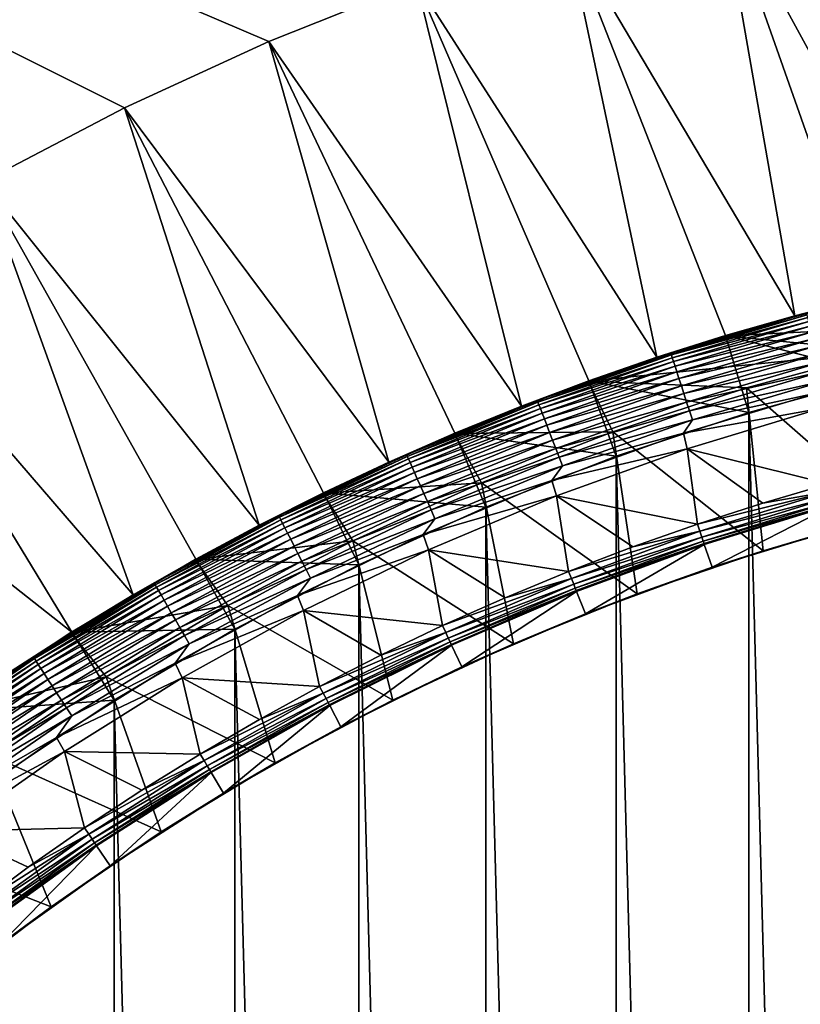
# Model space of a CAD drawing. Header units: metres. Extents: x -24 to 236, y -24 to 24.
# Tile 211 of 256: x 150.74 to 155.6, y 11.97 to 18.1. Entities that reach past the tile are written whole.
import ezdxf

# ---------------------------------------------------------------- set-up
doc = ezdxf.new("R2010")
doc.units = ezdxf.units.M
doc.layers.add('solid_10392024', color=7, linetype='CONTINUOUS')

msp = doc.modelspace()

# ---------------------------------------------------------------- linework, layer by layer
at = {"layer": 'solid_10392024'}
for points in [[(140.5, -23.5), (140.5, 23.5), (179.5, 23.5)], [(179.5, -23.5), (140.5, -23.5), (179.5, 23.5)], [(152.290283, 17.965597, 4), (153.210129, 18.333033, 4), (140.5, 23, 4)], [(151.390274, 17.552065, 4), (152.290283, 17.965597, 4), (140.5, 23, 4)], [(150.51239, 17.093491, 4), (151.390274, 17.552065, 4), (140.5, 23, 4)], [(156.438202, 16.469248, 7.2), (156.064606, 19.149807, 4.5), (155.099701, 18.925898, 4.5)], [(155.566727, 16.256338, 7.2), (155.099701, 18.925898, 4.5), (154.147491, 18.653433, 4.5)], [(156.001038, 16.368593, 7.2), (156.438202, 16.469248, 7.2), (155.099701, 18.925898, 4.5)], [(155.566727, 16.256338, 7.2), (156.001038, 16.368593, 7.2), (155.099701, 18.925898, 4.5)], [(154.707809, 15.99735, 7.2), (154.147491, 18.653433, 4.5), (153.210205, 18.333063, 4.5)], [(155.135544, 16.132561, 7.2), (155.566727, 16.256338, 7.2), (154.147491, 18.653433, 4.5)], [(154.707809, 15.99735, 7.2), (155.135544, 16.132561, 7.2), (154.147491, 18.653433, 4.5)], [(153.210205, 18.333063, 4.5), (153.210129, 18.333033, 4), (152.290283, 17.965597, 4)], [(153.210205, 18.333063, 4.5), (152.290283, 17.965597, 4), (152.290314, 17.965609, 4.5)], [(153.863892, 15.693014, 7.2), (153.210205, 18.333063, 4.5), (152.290314, 17.965609, 4.5)], [(154.283829, 15.8508, 7.2), (154.707809, 15.99735, 7.2), (153.210205, 18.333063, 4.5)], [(153.863892, 15.693014, 7.2), (154.283829, 15.8508, 7.2), (153.210205, 18.333063, 4.5)], [(152.290314, 17.965609, 4.5), (152.290283, 17.965597, 4), (151.390274, 17.552065, 4)], [(152.290314, 17.965609, 4.5), (151.390274, 17.552065, 4), (151.390289, 17.552074, 4.5)], [(153.037369, 15.344196, 7.2), (152.290314, 17.965609, 4.5), (151.390289, 17.552074, 4.5)], [(153.448318, 15.524107, 7.2), (153.863892, 15.693014, 7.2), (152.290314, 17.965609, 4.5)], [(153.037369, 15.344196, 7.2), (153.448318, 15.524107, 7.2), (152.290314, 17.965609, 4.5)], [(151.390289, 17.552074, 4.5), (150.51239, 17.093491, 4), (150.512375, 17.093496, 4.5)], [(152.230591, 14.951882, 7.2), (151.390289, 17.552074, 4.5), (150.512375, 17.093496, 4.5)], [(151.390289, 17.552074, 4.5), (151.390274, 17.552065, 4), (150.51239, 17.093491, 4)], [(152.631378, 15.153409, 7.2), (153.037369, 15.344196, 7.2), (151.390289, 17.552074, 4.5)], [(152.230591, 14.951882, 7.2), (152.631378, 15.153409, 7.2), (151.390289, 17.552074, 4.5)], [(151.445831, 14.517186, 7.2), (150.512375, 17.093496, 4.5), (149.658768, 16.591002, 4.5)], [(151.835312, 14.739758, 7.2), (152.230591, 14.951882, 7.2), (150.512375, 17.093496, 4.5)], [(151.445831, 14.517186, 7.2), (151.835312, 14.739758, 7.2), (150.512375, 17.093496, 4.5)], [(151.062408, 14.284325, 7.2), (149.658768, 16.591002, 4.5), (148.831665, 16.045895, 4.5)], [(151.062408, 14.284325, 7.2), (151.445831, 14.517186, 7.2), (149.658768, 16.591002, 4.5)], [(156.438202, 16.469248, 31.4), (156.001038, 16.368593, 7.2), (155.566727, 16.256338, 7.2)], [(155.566727, 16.256338, 31.4), (156.438202, 16.469248, 31.4), (155.566727, 16.256338, 7.2)], [(155.639816, 16.272406, 31.459608), (156.438202, 16.469248, 31.4), (155.566727, 16.256338, 31.4)], [(156.971222, 16.219635, 32.650002), (155.131271, 16.131269, 32.650002), (155.996719, 16.367531, 32.650002)], [(155.135452, 16.132534, 45.150002), (155.996719, 16.367531, 32.650002), (155.131271, 16.131269, 32.650002)], [(155.135452, 16.132534, 45.150002), (156.001144, 16.368618, 45.150002), (155.996719, 16.367531, 32.650002)], [(156.119751, 15.882889, 45.650002), (156.001144, 16.368618, 45.150002), (155.135452, 16.132534, 45.150002)], [(154.794159, 16.021912, 31.459608), (155.639816, 16.272406, 31.459608), (155.566727, 16.256338, 31.4)], [(155.642624, 16.261955, 31.519072), (155.639816, 16.272406, 31.459608), (154.794159, 16.021912, 31.459608)], [(154.797516, 16.011621, 31.519072), (155.642624, 16.261955, 31.519072), (154.794159, 16.021912, 31.459608)], [(155.647263, 16.244652, 31.576794), (155.642624, 16.261955, 31.519072), (154.797516, 16.011621, 31.519072)], [(155.566727, 16.256338, 31.4), (155.135544, 16.132561, 7.2), (154.707809, 15.99735, 7.2)], [(154.707809, 15.99735, 31.4), (155.566727, 16.256338, 31.4), (154.707809, 15.99735, 7.2)], [(154.794159, 16.021912, 31.459608), (155.566727, 16.256338, 31.4), (154.707809, 15.99735, 31.4)], [(154.80304, 15.994584, 31.576794), (155.647263, 16.244652, 31.576794), (154.797516, 16.011621, 31.519072)], [(155.653671, 16.220747, 31.631933), (155.647263, 16.244652, 31.576794), (154.80304, 15.994584, 31.576794)], [(154.810699, 15.971046, 31.631933), (155.653671, 16.220747, 31.631933), (154.80304, 15.994584, 31.576794)], [(155.661743, 16.19059, 31.683683), (155.653671, 16.220747, 31.631933), (154.810699, 15.971046, 31.631933)], [(156.971222, 16.219635, 32.650002), (156.113068, 16.035625, 32.650002), (155.131271, 16.131269, 32.650002)], [(155.566727, 16.256338, 31.4), (155.566727, 16.256338, 7.2), (155.135544, 16.132561, 7.2)], [(154.820343, 15.941355, 31.683683), (155.661743, 16.19059, 31.683683), (154.810699, 15.971046, 31.631933)], [(155.671387, 16.154623, 31.731291), (155.661743, 16.19059, 31.683683), (154.820343, 15.941355, 31.683683)], [(154.831848, 15.905941, 31.731291), (155.671387, 16.154623, 31.731291), (154.820343, 15.941355, 31.683683)], [(155.682434, 16.113369, 31.774055), (155.671387, 16.154623, 31.731291), (154.831848, 15.905941, 31.731291)], [(156.113068, 16.035625, 32.650002), (154.279541, 15.849252, 32.650002), (155.131271, 16.131269, 32.650002)], [(154.283829, 15.850801, 45.150002), (155.131271, 16.131269, 32.650002), (154.279541, 15.849252, 32.650002)], [(154.283829, 15.850801, 45.150002), (155.135452, 16.132534, 45.150002), (155.131271, 16.131269, 32.650002)], [(155.279755, 15.653799, 45.650002), (155.135452, 16.132534, 45.150002), (154.283829, 15.850801, 45.150002)], [(154.845047, 15.865322, 31.774055), (155.682434, 16.113369, 31.774055), (154.831848, 15.905941, 31.731291)], [(155.694748, 16.067434, 31.811354), (155.682434, 16.113369, 31.774055), (154.845047, 15.865322, 31.774055)], [(156.119751, 15.882889, 45.650002), (155.135452, 16.132534, 45.150002), (155.279755, 15.653799, 45.650002)], [(150.685318, 14.04134, 7.2), (151.062408, 14.284325, 7.2), (148.831665, 16.045895, 4.5)], [(153.962784, 15.727501, 31.459608), (154.794159, 16.021912, 31.459608), (154.707809, 15.99735, 31.4)], [(154.797516, 16.011621, 31.519072), (154.794159, 16.021912, 31.459608), (153.962784, 15.727501, 31.459608)], [(156.113068, 16.035625, 32.650002), (155.265976, 15.8063, 32.650002), (154.279541, 15.849252, 32.650002)], [(154.859741, 15.820094, 31.811354), (155.694748, 16.067434, 31.811354), (154.845047, 15.865322, 31.774055)], [(155.70813, 16.017487, 31.842644), (155.694748, 16.067434, 31.811354), (154.859741, 15.820094, 31.811354)], [(154.875717, 15.770916, 31.842644), (155.70813, 16.017487, 31.842644), (154.859741, 15.820094, 31.811354)], [(155.722397, 15.964257, 31.867466), (155.70813, 16.017487, 31.842644), (154.875717, 15.770916, 31.842644)], [(156.167297, 15.018668, 33.650002), (155.265976, 15.8063, 32.650002), (156.113068, 16.035625, 32.650002)], [(154.707809, 15.99735, 31.4), (154.283829, 15.8508, 7.2), (153.863892, 15.693014, 7.2)], [(153.863892, 15.693014, 31.4), (154.707809, 15.99735, 31.4), (153.863892, 15.693014, 7.2)], [(153.962784, 15.727501, 31.459608), (154.707809, 15.99735, 31.4), (153.863892, 15.693014, 31.4)], [(153.96666, 15.717401, 31.519072), (154.797516, 16.011621, 31.519072), (153.962784, 15.727501, 31.459608)], [(154.80304, 15.994584, 31.576794), (154.797516, 16.011621, 31.519072), (153.96666, 15.717401, 31.519072)], [(153.973068, 15.700676, 31.576794), (154.80304, 15.994584, 31.576794), (153.96666, 15.717401, 31.519072)], [(154.810699, 15.971046, 31.631933), (154.80304, 15.994584, 31.576794), (153.973068, 15.700676, 31.576794)], [(153.981949, 15.677571, 31.631933), (154.810699, 15.971046, 31.631933), (153.973068, 15.700676, 31.576794)], [(154.820343, 15.941355, 31.683683), (154.810699, 15.971046, 31.631933), (153.981949, 15.677571, 31.631933)], [(154.707809, 15.99735, 31.4), (154.707809, 15.99735, 7.2), (154.283829, 15.8508, 7.2)], [(154.892746, 15.718506, 31.867466), (155.722397, 15.964257, 31.867466), (154.875717, 15.770916, 31.842644)], [(155.73732, 15.908525, 31.885456), (155.722397, 15.964257, 31.867466), (154.892746, 15.718506, 31.867466)], [(153.993134, 15.648425, 31.683683), (154.820343, 15.941355, 31.683683), (153.981949, 15.677571, 31.631933)], [(154.831848, 15.905941, 31.731291), (154.820343, 15.941355, 31.683683), (153.993134, 15.648425, 31.683683)], [(154.00647, 15.613662, 31.731291), (154.831848, 15.905941, 31.731291), (153.993134, 15.648425, 31.683683)], [(154.845047, 15.865322, 31.774055), (154.831848, 15.905941, 31.731291), (154.00647, 15.613662, 31.731291)], [(154.910583, 15.663631, 31.885456), (155.73732, 15.908525, 31.885456), (154.892746, 15.718506, 31.867466)], [(155.752716, 15.851102, 31.896355), (155.73732, 15.908525, 31.885456), (154.910583, 15.663631, 31.885456)], [(154.432495, 15.532308, 32.650002), (153.443863, 15.52223, 32.650002), (154.279541, 15.849252, 32.650002)], [(153.44838, 15.524135, 45.150002), (154.279541, 15.849252, 32.650002), (153.443863, 15.52223, 32.650002)], [(153.44838, 15.524135, 45.150002), (154.283829, 15.850801, 45.150002), (154.279541, 15.849252, 32.650002)], [(154.453445, 15.38045, 45.650002), (154.283829, 15.850801, 45.150002), (153.44838, 15.524135, 45.150002)], [(154.02179, 15.573791, 31.774055), (154.845047, 15.865322, 31.774055), (154.00647, 15.613662, 31.731291)], [(154.859741, 15.820094, 31.811354), (154.845047, 15.865322, 31.774055), (154.02179, 15.573791, 31.774055)], [(155.265976, 15.8063, 32.650002), (154.432495, 15.532308, 32.650002), (154.279541, 15.849252, 32.650002)], [(155.279755, 15.653799, 45.650002), (154.283829, 15.850801, 45.150002), (154.453445, 15.38045, 45.650002)], [(154.928955, 15.607093, 31.896355), (155.752716, 15.851102, 31.896355), (154.910583, 15.663631, 31.885456)], [(154.928955, 15.607093, 31.896355), (155.708008, 15.7766, 31.9), (155.752716, 15.851102, 31.896355)], [(156.119751, -15.882889, 45.650002), (156.119751, 15.882889, 45.650002), (155.279755, 15.653799, 45.650002)], [(154.038818, 15.529392, 31.811354), (154.859741, 15.820094, 31.811354), (154.02179, 15.573791, 31.774055)], [(154.875717, 15.770916, 31.842644), (154.859741, 15.820094, 31.811354), (154.038818, 15.529392, 31.811354)], [(154.057358, 15.481118, 31.842644), (154.875717, 15.770916, 31.842644), (154.038818, 15.529392, 31.811354)], [(154.892746, 15.718506, 31.867466), (154.875717, 15.770916, 31.842644), (154.057358, 15.481118, 31.842644)], [(155.368896, 14.791985, 33.650002), (154.432495, 15.532308, 32.650002), (155.265976, 15.8063, 32.650002)], [(155.724487, 15.677455, 31.9), (155.708008, 15.7766, 31.9), (154.873489, 15.525511, 31.9)], [(154.928955, 15.607093, 31.896355), (154.873489, 15.525511, 31.9), (155.708008, 15.7766, 31.9)], [(156.167297, 15.018668, 33.650002), (155.368896, 14.791985, 33.650002), (155.265976, 15.8063, 32.650002)], [(153.147934, 15.389983, 31.459608), (153.962784, 15.727501, 31.459608), (153.863892, 15.693014, 31.4)], [(153.96666, 15.717401, 31.519072), (153.962784, 15.727501, 31.459608), (153.147934, 15.389983, 31.459608)], [(153.152344, 15.380099, 31.519072), (153.96666, 15.717401, 31.519072), (153.147934, 15.389983, 31.459608)], [(153.973068, 15.700676, 31.576794), (153.96666, 15.717401, 31.519072), (153.152344, 15.380099, 31.519072)], [(154.077103, 15.429671, 31.867466), (154.892746, 15.718506, 31.867466), (154.057358, 15.481118, 31.842644)], [(154.910583, 15.663631, 31.885456), (154.892746, 15.718506, 31.867466), (154.077103, 15.429671, 31.867466)], [(153.863892, 15.693014, 31.4), (153.448318, 15.524107, 7.2), (153.037369, 15.344196, 7.2)], [(153.037369, 15.344196, 31.4), (153.863892, 15.693014, 31.4), (153.037369, 15.344196, 7.2)], [(153.147934, 15.389983, 31.459608), (153.863892, 15.693014, 31.4), (153.037369, 15.344196, 31.4)], [(153.159622, 15.363734, 31.576794), (153.973068, 15.700676, 31.576794), (153.152344, 15.380099, 31.519072)], [(153.981949, 15.677571, 31.631933), (153.973068, 15.700676, 31.576794), (153.159622, 15.363734, 31.576794)], [(153.169693, 15.341125, 31.631933), (153.981949, 15.677571, 31.631933), (153.159622, 15.363734, 31.576794)], [(153.993134, 15.648425, 31.683683), (153.981949, 15.677571, 31.631933), (153.169693, 15.341125, 31.631933)], [(153.182388, 15.312604, 31.683683), (153.993134, 15.648425, 31.683683), (153.169693, 15.341125, 31.631933)], [(154.00647, 15.613662, 31.731291), (153.993134, 15.648425, 31.683683), (153.182388, 15.312604, 31.683683)], [(153.863892, 15.693014, 31.4), (153.863892, 15.693014, 7.2), (153.448318, 15.524107, 7.2)], [(154.097778, 15.375805, 31.885456), (154.910583, 15.663631, 31.885456), (154.077103, 15.429671, 31.867466)], [(154.928955, 15.607093, 31.896355), (154.910583, 15.663631, 31.885456), (154.097778, 15.375805, 31.885456)], [(155.279755, -15.653799, 45.650002), (155.279755, 15.653799, 45.650002), (154.453445, 15.38045, 45.650002)], [(154.896332, 15.427737, 31.9), (155.724487, 15.677455, 31.9), (154.873489, 15.525511, 31.9)], [(155.777344, 15.208649, 31.092821), (155.724487, 15.677455, 31.9), (154.896332, 15.427737, 31.9)], [(155.279755, -15.653799, 45.650002), (156.119751, -15.882889, 45.650002), (155.279755, 15.653799, 45.650002)], [(153.19754, 15.278587, 31.731291), (154.00647, 15.613662, 31.731291), (153.182388, 15.312604, 31.683683)], [(154.02179, 15.573791, 31.774055), (154.00647, 15.613662, 31.731291), (153.19754, 15.278587, 31.731291)], [(154.11908, 15.320305, 31.896355), (154.928955, 15.607093, 31.896355), (154.097778, 15.375805, 31.885456)], [(154.11908, 15.320305, 31.896355), (154.873489, 15.525511, 31.9), (154.928955, 15.607093, 31.896355)], [(152.631256, 15.153356, 45.150002), (153.44838, 15.524135, 45.150002), (153.443863, 15.52223, 32.650002)], [(153.642838, 15.063484, 45.650002), (153.44838, 15.524135, 45.150002), (152.631256, 15.153356, 45.150002)], [(153.214905, 15.239571, 31.774055), (154.02179, 15.573791, 31.774055), (153.19754, 15.278587, 31.731291)], [(154.038818, 15.529392, 31.811354), (154.02179, 15.573791, 31.774055), (153.214905, 15.239571, 31.774055)], [(153.234253, 15.196126, 31.811354), (154.038818, 15.529392, 31.811354), (153.214905, 15.239571, 31.774055)], [(154.057358, 15.481118, 31.842644), (154.038818, 15.529392, 31.811354), (153.234253, 15.196126, 31.811354)], [(154.432495, 15.532308, 32.650002), (153.614227, 15.214203, 32.650002), (153.443863, 15.52223, 32.650002)], [(154.453445, 15.38045, 45.650002), (153.44838, 15.524135, 45.150002), (153.642838, 15.063484, 45.650002)], [(154.583893, 14.52294, 33.650002), (153.614227, 15.214203, 32.650002), (154.432495, 15.532308, 32.650002)], [(154.896332, 15.427737, 31.9), (154.873489, 15.525511, 31.9), (154.054077, 15.230509, 31.9)], [(154.11908, 15.320305, 31.896355), (154.054077, 15.230509, 31.9), (154.873489, 15.525511, 31.9)], [(155.368896, 14.791985, 33.650002), (154.583893, 14.52294, 33.650002), (154.432495, 15.532308, 32.650002)], [(153.614227, 15.214203, 32.650002), (152.626923, 15.151241, 32.650002), (153.443863, 15.52223, 32.650002)], [(152.631256, 15.153356, 45.150002), (153.443863, 15.52223, 32.650002), (152.626923, 15.151241, 32.650002)], [(153.25528, 15.148888, 31.842644), (154.057358, 15.481118, 31.842644), (153.234253, 15.196126, 31.811354)], [(154.077103, 15.429671, 31.867466), (154.057358, 15.481118, 31.842644), (153.25528, 15.148888, 31.842644)], [(153.277695, 15.098545, 31.867466), (154.077103, 15.429671, 31.867466), (153.25528, 15.148888, 31.842644)], [(154.097778, 15.375805, 31.885456), (154.077103, 15.429671, 31.867466), (153.277695, 15.098545, 31.867466)], [(154.082413, 15.13422, 31.9), (154.896332, 15.427737, 31.9), (154.054077, 15.230509, 31.9)], [(154.960159, 14.957734, 31.092821), (154.896332, 15.427737, 31.9), (154.082413, 15.13422, 31.9)], [(155.36705, 15.088724, 31.092821), (155.777344, 15.208649, 31.092821), (154.896332, 15.427737, 31.9)], [(154.960159, 14.957734, 31.092821), (155.36705, 15.088724, 31.092821), (154.896332, 15.427737, 31.9)], [(153.037369, 15.344196, 31.4), (152.631378, 15.153409, 7.2), (152.230591, 14.951882, 7.2)], [(152.230591, 14.951882, 31.4), (153.037369, 15.344196, 31.4), (152.230591, 14.951882, 7.2)], [(152.351883, 15.010283, 31.459608), (153.037369, 15.344196, 31.4), (152.230591, 14.951882, 31.4)], [(152.351883, 15.010283, 31.459608), (153.147934, 15.389983, 31.459608), (153.037369, 15.344196, 31.4)], [(153.152344, 15.380099, 31.519072), (153.147934, 15.389983, 31.459608), (152.351883, 15.010283, 31.459608)], [(152.356796, 15.000643, 31.519072), (153.152344, 15.380099, 31.519072), (152.351883, 15.010283, 31.459608)], [(153.159622, 15.363734, 31.576794), (153.152344, 15.380099, 31.519072), (152.356796, 15.000643, 31.519072)], [(152.364929, 14.984681, 31.576794), (153.159622, 15.363734, 31.576794), (152.356796, 15.000643, 31.519072)], [(153.169693, 15.341125, 31.631933), (153.159622, 15.363734, 31.576794), (152.364929, 14.984681, 31.576794)], [(152.37616, 14.96263, 31.631933), (153.169693, 15.341125, 31.631933), (152.364929, 14.984681, 31.576794)], [(153.182388, 15.312604, 31.683683), (153.169693, 15.341125, 31.631933), (152.37616, 14.96263, 31.631933)], [(153.037369, 15.344196, 31.4), (153.037369, 15.344196, 7.2), (152.631378, 15.153409, 7.2)], [(153.301163, 15.045835, 31.885456), (154.097778, 15.375805, 31.885456), (153.277695, 15.098545, 31.867466)], [(154.11908, 15.320305, 31.896355), (154.097778, 15.375805, 31.885456), (153.301163, 15.045835, 31.885456)], [(154.453445, -15.38045, 45.650002), (154.453445, 15.38045, 45.650002), (153.642838, 15.063484, 45.650002)], [(154.453445, -15.38045, 45.650002), (155.279755, -15.653799, 45.650002), (154.453445, 15.38045, 45.650002)], [(152.390335, 14.934813, 31.683683), (153.182388, 15.312604, 31.683683), (152.37616, 14.96263, 31.631933)], [(153.19754, 15.278587, 31.731291), (153.182388, 15.312604, 31.683683), (152.390335, 14.934813, 31.683683)], [(152.407242, 14.901635, 31.731291), (153.19754, 15.278587, 31.731291), (152.390335, 14.934813, 31.683683)], [(153.214905, 15.239571, 31.774055), (153.19754, 15.278587, 31.731291), (152.407242, 14.901635, 31.731291)], [(153.325348, 14.991526, 31.896355), (154.11908, 15.320305, 31.896355), (153.301163, 15.045835, 31.885456)], [(153.325348, 14.991526, 31.896355), (154.054077, 15.230509, 31.9), (154.11908, 15.320305, 31.896355)], [(152.42662, 14.863582, 31.774055), (153.214905, 15.239571, 31.774055), (152.407242, 14.901635, 31.731291)], [(153.234253, 15.196126, 31.811354), (153.214905, 15.239571, 31.774055), (152.42662, 14.863582, 31.774055)], [(154.082413, 15.13422, 31.9), (154.054077, 15.230509, 31.9), (153.251877, 14.892455, 31.9)], [(153.325348, 14.991526, 31.896355), (153.251877, 14.892455, 31.9), (154.054077, 15.230509, 31.9)], [(152.448212, 14.821209, 31.811354), (153.234253, 15.196126, 31.811354), (152.42662, 14.863582, 31.774055)], [(153.25528, 15.148888, 31.842644), (153.234253, 15.196126, 31.811354), (152.448212, 14.821209, 31.811354)], [(153.614227, 15.214203, 32.650002), (152.814514, 14.853246, 32.650002), (152.626923, 15.151241, 32.650002)], [(153.81427, 14.212207, 33.650002), (152.814514, 14.853246, 32.650002), (153.614227, 15.214203, 32.650002)], [(154.583893, 14.52294, 33.650002), (153.81427, 14.212207, 33.650002), (153.614227, 15.214203, 32.650002)], [(155.790024, 15.162984, 30.999844), (155.36705, 15.088724, 31.092821), (154.960159, 14.957734, 31.092821)], [(155.790024, 15.162984, 30.999844), (154.960159, 14.957734, 31.092821), (154.975281, 14.912822, 30.999844)], [(155.790024, 15.162984, 30.999844), (154.975281, 14.912822, 30.999844), (155.800064, 15.12678, 30.902037)], [(155.790024, 15.162984, 30.999844), (155.777344, 15.208649, 31.092821), (155.36705, 15.088724, 31.092821)], [(152.814514, 14.853246, 32.650002), (151.830887, 14.737297, 32.650002), (152.626923, 15.151241, 32.650002)], [(151.835464, 14.73984, 45.150002), (152.626923, 15.151241, 32.650002), (151.830887, 14.737297, 32.650002)], [(151.835464, 14.73984, 45.150002), (152.631256, 15.153356, 45.150002), (152.626923, 15.151241, 32.650002)], [(152.849976, 14.703731, 45.650002), (152.631256, 15.153356, 45.150002), (151.835464, 14.73984, 45.150002)], [(152.471695, 14.775135, 31.842644), (153.25528, 15.148888, 31.842644), (152.448212, 14.821209, 31.811354)], [(153.277695, 15.098545, 31.867466), (153.25528, 15.148888, 31.842644), (152.471695, 14.775135, 31.842644)], [(152.496704, 14.726035, 31.867466), (153.277695, 15.098545, 31.867466), (152.471695, 14.775135, 31.842644)], [(153.301163, 15.045835, 31.885456), (153.277695, 15.098545, 31.867466), (152.496704, 14.726035, 31.867466)], [(153.642838, 15.063484, 45.650002), (152.631256, 15.153356, 45.150002), (152.849976, 14.703731, 45.650002)], [(153.28511, 14.797715, 31.9), (154.082413, 15.13422, 31.9), (153.251877, 14.892455, 31.9)], [(154.157745, 14.662945, 31.092821), (154.082413, 15.13422, 31.9), (153.28511, 14.797715, 31.9)], [(154.556961, 14.815772, 31.092821), (154.960159, 14.957734, 31.092821), (154.082413, 15.13422, 31.9)], [(154.157745, 14.662945, 31.092821), (154.556961, 14.815772, 31.092821), (154.082413, 15.13422, 31.9)], [(154.975281, 14.912822, 30.999844), (154.987289, 14.877215, 30.902037), (155.800064, 15.12678, 30.902037)], [(155.800064, 15.12678, 30.902037), (154.987289, 14.877215, 30.902037), (155.807327, 15.100635, 30.800835)], [(154.987289, 14.877215, 30.902037), (154.995941, 14.851501, 30.800835), (155.807327, 15.100635, 30.800835)], [(155.807327, 15.100635, 30.800835), (154.995941, 14.851501, 30.800835), (155.811722, 15.084836, 30.69735)], [(152.522903, 14.674624, 31.885456), (153.301163, 15.045835, 31.885456), (152.496704, 14.726035, 31.867466)], [(153.325348, 14.991526, 31.896355), (153.301163, 15.045835, 31.885456), (152.522903, 14.674624, 31.885456)], [(153.642838, -15.063484, 45.650002), (153.642838, 15.063484, 45.650002), (152.849976, 14.703731, 45.650002)], [(153.642838, -15.063484, 45.650002), (154.453445, -15.38045, 45.650002), (153.642838, 15.063484, 45.650002)], [(154.995941, 14.851501, 30.800835), (155.001175, 14.835963, 30.69735), (155.811722, 15.084836, 30.69735)], [(155.811722, 15.084836, 30.69735), (155.001175, 14.835963, 30.69735), (155.813263, 15.079575, 30.592821)], [(155.001175, 14.835963, 30.69735), (155.002975, 14.830788, 30.592821), (155.813263, 15.079575, 30.592821)], [(155.050858, 14.688626, 30.592821), (155.813263, 15.079575, 30.592821), (155.002975, 14.830788, 30.592821)], [(155.853256, 14.935008, 30.592821), (155.813263, 15.079575, 30.592821), (155.050858, 14.688626, 30.592821)], [(151.576782, 14.58944, 31.459608), (152.351883, 15.010283, 31.459608), (152.230591, 14.951882, 31.4)], [(152.356796, 15.000643, 31.519072), (152.351883, 15.010283, 31.459608), (151.576782, 14.58944, 31.459608)], [(151.582199, 14.58007, 31.519072), (152.356796, 15.000643, 31.519072), (151.576782, 14.58944, 31.459608)], [(152.364929, 14.984681, 31.576794), (152.356796, 15.000643, 31.519072), (151.582199, 14.58007, 31.519072)], [(151.591156, 14.564556, 31.576794), (152.364929, 14.984681, 31.576794), (151.582199, 14.58007, 31.519072)], [(152.37616, 14.96263, 31.631933), (152.364929, 14.984681, 31.576794), (151.591156, 14.564556, 31.576794)], [(152.549896, 14.621656, 31.896355), (153.325348, 14.991526, 31.896355), (152.522903, 14.674624, 31.885456)], [(152.549896, 14.621656, 31.896355), (153.251877, 14.892455, 31.9), (153.325348, 14.991526, 31.896355)], [(155.853256, 14.935008, 30.592821), (155.368896, 14.791985, 33.650002), (156.167297, 15.018668, 33.650002)], [(152.230591, 14.951882, 31.4), (151.835312, 14.739758, 7.2), (151.445831, 14.517186, 7.2)], [(151.445831, 14.517186, 31.4), (152.230591, 14.951882, 31.4), (151.445831, 14.517186, 7.2)], [(151.576782, 14.58944, 31.459608), (152.230591, 14.951882, 31.4), (151.445831, 14.517186, 31.4)], [(151.603531, 14.543123, 31.631933), (152.37616, 14.96263, 31.631933), (151.591156, 14.564556, 31.576794)], [(152.390335, 14.934813, 31.683683), (152.37616, 14.96263, 31.631933), (151.603531, 14.543123, 31.631933)], [(151.619141, 14.516086, 31.683683), (152.390335, 14.934813, 31.683683), (151.603531, 14.543123, 31.631933)], [(152.407242, 14.901635, 31.731291), (152.390335, 14.934813, 31.683683), (151.619141, 14.516086, 31.683683)], [(152.230591, 14.951882, 31.4), (152.230591, 14.951882, 7.2), (151.835312, 14.739758, 7.2)], [(154.975281, 14.912822, 30.999844), (154.556961, 14.815772, 31.092821), (154.157745, 14.662945, 31.092821)], [(154.975281, 14.912822, 30.999844), (154.157745, 14.662945, 31.092821), (154.175293, 14.618918, 30.999844)], [(154.975281, 14.912822, 30.999844), (154.175293, 14.618918, 30.999844), (154.987289, 14.877215, 30.902037)], [(154.975281, 14.912822, 30.999844), (154.960159, 14.957734, 31.092821), (154.556961, 14.815772, 31.092821)], [(155.853256, 14.935008, 30.592821), (155.050858, 14.688626, 30.592821), (155.368896, 14.791985, 33.650002)], [(151.637756, 14.483838, 31.731291), (152.407242, 14.901635, 31.731291), (151.619141, 14.516086, 31.683683)], [(152.42662, 14.863582, 31.774055), (152.407242, 14.901635, 31.731291), (151.637756, 14.483838, 31.731291)], [(151.659103, 14.446852, 31.774055), (152.42662, 14.863582, 31.774055), (151.637756, 14.483838, 31.731291)], [(152.448212, 14.821209, 31.811354), (152.42662, 14.863582, 31.774055), (151.659103, 14.446852, 31.774055)], [(152.814514, 14.853246, 32.650002), (152.03479, 14.450091, 32.650002), (151.830887, 14.737297, 32.650002)], [(153.062439, 13.860745, 33.650002), (152.03479, 14.450091, 32.650002), (152.814514, 14.853246, 32.650002)], [(153.28511, 14.797715, 31.9), (153.251877, 14.892455, 31.9), (152.468765, 14.512166, 31.9)], [(152.549896, 14.621656, 31.896355), (152.468765, 14.512166, 31.9), (153.251877, 14.892455, 31.9)], [(153.81427, 14.212207, 33.650002), (153.062439, 13.860745, 33.650002), (152.814514, 14.853246, 32.650002)], [(154.175293, 14.618918, 30.999844), (154.189194, 14.584013, 30.902037), (154.987289, 14.877215, 30.902037)], [(154.987289, 14.877215, 30.902037), (154.189194, 14.584013, 30.902037), (154.995941, 14.851501, 30.800835)], [(154.189194, 14.584013, 30.902037), (154.199234, 14.558806, 30.800835), (154.995941, 14.851501, 30.800835)], [(154.995941, 14.851501, 30.800835), (154.199234, 14.558806, 30.800835), (155.001175, 14.835963, 30.69735)], [(151.682892, 14.405666, 31.811354), (152.448212, 14.821209, 31.811354), (151.659103, 14.446852, 31.774055)], [(152.471695, 14.775135, 31.842644), (152.448212, 14.821209, 31.811354), (151.682892, 14.405666, 31.811354)], [(152.507248, 14.419477, 31.9), (153.28511, 14.797715, 31.9), (152.468765, 14.512166, 31.9)], [(153.372482, 14.325148, 31.092821), (153.28511, 14.797715, 31.9), (152.507248, 14.419477, 31.9)], [(153.762833, 14.499363, 31.092821), (154.157745, 14.662945, 31.092821), (153.28511, 14.797715, 31.9)], [(153.372482, 14.325148, 31.092821), (153.762833, 14.499363, 31.092821), (153.28511, 14.797715, 31.9)], [(154.199234, 14.558806, 30.800835), (154.205307, 14.543574, 30.69735), (155.001175, 14.835963, 30.69735)], [(155.001175, 14.835963, 30.69735), (154.205307, 14.543574, 30.69735), (155.002975, 14.830788, 30.592821)], [(154.205307, 14.543574, 30.69735), (154.207306, 14.538473, 30.592821), (155.002975, 14.830788, 30.592821)], [(154.262848, 14.399126, 30.592821), (155.002975, 14.830788, 30.592821), (154.207306, 14.538473, 30.592821)], [(155.050858, 14.688626, 30.592821), (155.002975, 14.830788, 30.592821), (154.262848, 14.399126, 30.592821)], [(155.050858, 14.688626, 30.592821), (154.583893, 14.52294, 33.650002), (155.368896, 14.791985, 33.650002)], [(152.03479, 14.450091, 32.650002), (151.057983, 14.281544, 32.650002), (151.830887, 14.737297, 32.650002)], [(151.062317, 14.284269, 45.150002), (151.830887, 14.737297, 32.650002), (151.057983, 14.281544, 32.650002)], [(151.062317, 14.284269, 45.150002), (151.835464, 14.73984, 45.150002), (151.830887, 14.737297, 32.650002)], [(152.077759, 14.302468, 45.650002), (151.835464, 14.73984, 45.150002), (151.062317, 14.284269, 45.150002)], [(151.70874, 14.360886, 31.842644), (152.471695, 14.775135, 31.842644), (151.682892, 14.405666, 31.811354)], [(152.496704, 14.726035, 31.867466), (152.471695, 14.775135, 31.842644), (151.70874, 14.360886, 31.842644)], [(151.736298, 14.313162, 31.867466), (152.496704, 14.726035, 31.867466), (151.70874, 14.360886, 31.842644)], [(152.522903, 14.674624, 31.885456), (152.496704, 14.726035, 31.867466), (151.736298, 14.313162, 31.867466)], [(152.849976, 14.703731, 45.650002), (151.835464, 14.73984, 45.150002), (152.077759, 14.302468, 45.650002)], [(151.765137, 14.263193, 31.885456), (152.522903, 14.674624, 31.885456), (151.736298, 14.313162, 31.867466)], [(152.549896, 14.621656, 31.896355), (152.522903, 14.674624, 31.885456), (151.765137, 14.263193, 31.885456)], [(152.849976, -14.703731, 45.650002), (152.849976, 14.703731, 45.650002), (152.077759, 14.302468, 45.650002)], [(152.849976, -14.703731, 45.650002), (153.642838, -15.063484, 45.650002), (152.849976, 14.703731, 45.650002)], [(155.050858, 14.688626, 30.592821), (154.262848, 14.399126, 30.592821), (154.583893, 14.52294, 33.650002)], [(151.794861, 14.211709, 31.896355), (152.549896, 14.621656, 31.896355), (151.765137, 14.263193, 31.885456)], [(151.794861, 14.211709, 31.896355), (152.468765, 14.512166, 31.9), (152.549896, 14.621656, 31.896355)], [(154.175293, 14.618918, 30.999844), (153.762833, 14.499363, 31.092821), (153.372482, 14.325148, 31.092821)], [(154.175293, 14.618918, 30.999844), (153.372482, 14.325148, 31.092821), (153.39238, 14.282135, 30.999844)], [(154.175293, 14.618918, 30.999844), (153.39238, 14.282135, 30.999844), (154.189194, 14.584013, 30.902037)], [(154.175293, 14.618918, 30.999844), (154.157745, 14.662945, 31.092821), (153.762833, 14.499363, 31.092821)], [(150.824768, 14.128609, 31.459608), (151.576782, 14.58944, 31.459608), (151.445831, 14.517186, 31.4)], [(151.582199, 14.58007, 31.519072), (151.576782, 14.58944, 31.459608), (150.824768, 14.128609, 31.459608)], [(150.830673, 14.119534, 31.519072), (151.582199, 14.58007, 31.519072), (150.824768, 14.128609, 31.459608)], [(151.591156, 14.564556, 31.576794), (151.582199, 14.58007, 31.519072), (150.830673, 14.119534, 31.519072)], [(150.840424, 14.10451, 31.576794), (151.591156, 14.564556, 31.576794), (150.830673, 14.119534, 31.519072)], [(151.603531, 14.543123, 31.631933), (151.591156, 14.564556, 31.576794), (150.840424, 14.10451, 31.576794)], [(150.853897, 14.083755, 31.631933), (151.603531, 14.543123, 31.631933), (150.840424, 14.10451, 31.576794)], [(151.619141, 14.516086, 31.683683), (151.603531, 14.543123, 31.631933), (150.853897, 14.083755, 31.631933)], [(153.39238, 14.282135, 30.999844), (153.408157, 14.248034, 30.902037), (154.189194, 14.584013, 30.902037)], [(154.189194, 14.584013, 30.902037), (153.408157, 14.248034, 30.902037), (154.199234, 14.558806, 30.800835)], [(153.408157, 14.248034, 30.902037), (153.419556, 14.223408, 30.800835), (154.199234, 14.558806, 30.800835)], [(154.199234, 14.558806, 30.800835), (153.419556, 14.223408, 30.800835), (154.205307, 14.543574, 30.69735)], [(153.419556, 14.223408, 30.800835), (153.426437, 14.208528, 30.69735), (154.205307, 14.543574, 30.69735)], [(154.205307, 14.543574, 30.69735), (153.426437, 14.208528, 30.69735), (154.207306, 14.538473, 30.592821)], [(151.445831, 14.517186, 31.4), (151.062408, 14.284325, 7.2), (150.685318, 14.04134, 7.2)], [(150.685318, 14.04134, 31.4), (151.445831, 14.517186, 31.4), (150.685318, 14.04134, 7.2)], [(150.824768, 14.128609, 31.459608), (151.445831, 14.517186, 31.4), (150.685318, 14.04134, 31.4)], [(150.870911, 14.057571, 31.683683), (151.619141, 14.516086, 31.683683), (150.853897, 14.083755, 31.631933)], [(151.637756, 14.483838, 31.731291), (151.619141, 14.516086, 31.683683), (150.870911, 14.057571, 31.683683)], [(150.89119, 14.026342, 31.731291), (151.637756, 14.483838, 31.731291), (150.870911, 14.057571, 31.683683)], [(151.659103, 14.446852, 31.774055), (151.637756, 14.483838, 31.731291), (150.89119, 14.026342, 31.731291)], [(151.445831, 14.517186, 31.4), (151.445831, 14.517186, 7.2), (151.062408, 14.284325, 7.2)], [(152.507248, 14.419477, 31.9), (152.468765, 14.512166, 31.9), (151.706818, 14.09061, 31.9)], [(151.794861, 14.211709, 31.896355), (151.706818, 14.09061, 31.9), (152.468765, 14.512166, 31.9)], [(153.426437, 14.208528, 30.69735), (153.428696, 14.203531, 30.592821), (154.207306, 14.538473, 30.592821)], [(153.491714, 14.067415, 30.592821), (154.207306, 14.538473, 30.592821), (153.428696, 14.203531, 30.592821)], [(154.262848, 14.399126, 30.592821), (154.207306, 14.538473, 30.592821), (153.491714, 14.067415, 30.592821)], [(154.262848, 14.399126, 30.592821), (153.81427, 14.212207, 33.650002), (154.583893, 14.52294, 33.650002)], [(150.914444, 13.990524, 31.774055), (151.659103, 14.446852, 31.774055), (150.89119, 14.026342, 31.731291)], [(151.682892, 14.405666, 31.811354), (151.659103, 14.446852, 31.774055), (150.914444, 13.990524, 31.774055)], [(152.03479, 14.450091, 32.650002), (151.277817, 14.006197, 32.650002), (151.057983, 14.281544, 32.650002)], [(152.330566, 13.469591, 33.650002), (151.277817, 14.006197, 32.650002), (152.03479, 14.450091, 32.650002)], [(151.75061, 14.000347, 31.9), (152.507248, 14.419477, 31.9), (151.706818, 14.09061, 31.9)], [(152.606659, 13.945332, 31.092821), (152.507248, 14.419477, 31.9), (151.75061, 14.000347, 31.9)], [(153.062439, 13.860745, 33.650002), (152.330566, 13.469591, 33.650002), (152.03479, 14.450091, 32.650002)], [(152.987, 14.140425, 31.092821), (153.372482, 14.325148, 31.092821), (152.507248, 14.419477, 31.9)], [(152.606659, 13.945332, 31.092821), (152.987, 14.140425, 31.092821), (152.507248, 14.419477, 31.9)], [(150.940353, 13.95064, 31.811354), (151.682892, 14.405666, 31.811354), (150.914444, 13.990524, 31.774055)], [(151.70874, 14.360886, 31.842644), (151.682892, 14.405666, 31.811354), (150.940353, 13.95064, 31.811354)], [(150.968506, 13.907273, 31.842644), (151.70874, 14.360886, 31.842644), (150.940353, 13.95064, 31.811354)], [(151.736298, 14.313162, 31.867466), (151.70874, 14.360886, 31.842644), (150.968506, 13.907273, 31.842644)], [(154.262848, 14.399126, 30.592821), (153.491714, 14.067415, 30.592821), (153.81427, 14.212207, 33.650002)], [(150.99852, 13.861057, 31.867466), (151.736298, 14.313162, 31.867466), (150.968506, 13.907273, 31.842644)], [(151.765137, 14.263193, 31.885456), (151.736298, 14.313162, 31.867466), (150.99852, 13.861057, 31.867466)], [(152.077759, 14.302468, 45.650002), (151.062317, 14.284269, 45.150002), (151.327484, 13.860375, 45.650002)], [(152.077759, -14.302468, 45.650002), (152.077759, 14.302468, 45.650002), (151.327484, 13.860375, 45.650002)], [(152.077759, -14.302468, 45.650002), (152.849976, -14.703731, 45.650002), (152.077759, 14.302468, 45.650002)], [(153.39238, 14.282135, 30.999844), (153.372482, 14.325148, 31.092821), (152.987, 14.140425, 31.092821)], [(151.277817, 14.006197, 32.650002), (150.310501, 13.785354, 32.650002), (151.057983, 14.281544, 32.650002)], [(150.314896, 13.78845, 45.150002), (151.057983, 14.281544, 32.650002), (150.310501, 13.785354, 32.650002)], [(150.314896, 13.78845, 45.150002), (151.062317, 14.284269, 45.150002), (151.057983, 14.281544, 32.650002)], [(151.327484, 13.860375, 45.650002), (151.062317, 14.284269, 45.150002), (150.314896, 13.78845, 45.150002)], [(151.029953, 13.812667, 31.885456), (151.765137, 14.263193, 31.885456), (150.99852, 13.861057, 31.867466)], [(151.794861, 14.211709, 31.896355), (151.765137, 14.263193, 31.885456), (151.029953, 13.812667, 31.885456)], [(153.39238, 14.282135, 30.999844), (152.987, 14.140425, 31.092821), (152.606659, 13.945332, 31.092821)], [(153.39238, 14.282135, 30.999844), (152.606659, 13.945332, 31.092821), (152.628845, 13.903461, 30.999844)], [(153.39238, 14.282135, 30.999844), (152.628845, 13.903461, 30.999844), (153.408157, 14.248034, 30.902037)], [(152.628845, 13.903461, 30.999844), (152.646454, 13.870263, 30.902037), (153.408157, 14.248034, 30.902037)], [(153.408157, 14.248034, 30.902037), (152.646454, 13.870263, 30.902037), (153.419556, 14.223408, 30.800835)], [(151.062332, 13.762809, 31.896355), (151.794861, 14.211709, 31.896355), (151.029953, 13.812667, 31.885456)], [(151.062332, 13.762809, 31.896355), (151.706818, 14.09061, 31.9), (151.794861, 14.211709, 31.896355)], [(152.646454, 13.870263, 30.902037), (152.659164, 13.84629, 30.800835), (153.419556, 14.223408, 30.800835)], [(153.419556, 14.223408, 30.800835), (152.659164, 13.84629, 30.800835), (153.426437, 14.208528, 30.69735)], [(152.659164, 13.84629, 30.800835), (152.66684, 13.831803, 30.69735), (153.426437, 14.208528, 30.69735)], [(153.426437, 14.208528, 30.69735), (152.66684, 13.831803, 30.69735), (153.428696, 14.203531, 30.592821)], [(152.66684, 13.831803, 30.69735), (152.669388, 13.826949, 30.592821), (153.428696, 14.203531, 30.592821)], [(152.739807, 13.694507, 30.592821), (153.428696, 14.203531, 30.592821), (152.669388, 13.826949, 30.592821)], [(153.491714, 14.067415, 30.592821), (153.428696, 14.203531, 30.592821), (152.739807, 13.694507, 30.592821)], [(153.491714, 14.067415, 30.592821), (153.062439, 13.860745, 33.650002), (153.81427, 14.212207, 33.650002)], [(150.097916, 13.629051, 31.459608), (150.824768, 14.128609, 31.459608), (150.685318, 14.04134, 31.4)], [(150.830673, 14.119534, 31.519072), (150.824768, 14.128609, 31.459608), (150.097916, 13.629051, 31.459608)], [(150.104279, 13.620298, 31.519072), (150.830673, 14.119534, 31.519072), (150.097916, 13.629051, 31.459608)], [(150.840424, 14.10451, 31.576794), (150.830673, 14.119534, 31.519072), (150.104279, 13.620298, 31.519072)], [(150.114807, 13.605805, 31.576794), (150.840424, 14.10451, 31.576794), (150.104279, 13.620298, 31.519072)], [(150.853897, 14.083755, 31.631933), (150.840424, 14.10451, 31.576794), (150.114807, 13.605805, 31.576794)], [(150.129349, 13.585784, 31.631933), (150.853897, 14.083755, 31.631933), (150.114807, 13.605805, 31.576794)], [(150.870911, 14.057571, 31.683683), (150.853897, 14.083755, 31.631933), (150.129349, 13.585784, 31.631933)], [(150.147705, 13.560526, 31.683683), (150.870911, 14.057571, 31.683683), (150.129349, 13.585784, 31.631933)], [(150.89119, 14.026342, 31.731291), (150.870911, 14.057571, 31.683683), (150.147705, 13.560526, 31.683683)], [(151.75061, 14.000347, 31.9), (151.706818, 14.09061, 31.9), (150.968201, 13.628977, 31.9)], [(151.062332, 13.762809, 31.896355), (150.968201, 13.628977, 31.9), (151.706818, 14.09061, 31.9)], [(153.491714, 14.067415, 30.592821), (152.739807, 13.694507, 30.592821), (153.062439, 13.860745, 33.650002)], [(150.169586, 13.530401, 31.731291), (150.89119, 14.026342, 31.731291), (150.147705, 13.560526, 31.683683)], [(150.914444, 13.990524, 31.774055), (150.89119, 14.026342, 31.731291), (150.169586, 13.530401, 31.731291)], [(150.194687, 13.49585, 31.774055), (150.914444, 13.990524, 31.774055), (150.169586, 13.530401, 31.731291)], [(150.940353, 13.95064, 31.811354), (150.914444, 13.990524, 31.774055), (150.194687, 13.49585, 31.774055)], [(151.277817, 14.006197, 32.650002), (150.545547, 13.522693, 32.650002), (150.310501, 13.785354, 32.650002)], [(151.62056, 13.039742, 33.650002), (150.545547, 13.522693, 32.650002), (151.277817, 14.006197, 32.650002)], [(151.016891, 13.541283, 31.9), (151.75061, 14.000347, 31.9), (150.968201, 13.628977, 31.9)], [(151.862518, 13.524612, 31.092821), (151.75061, 14.000347, 31.9), (151.016891, 13.541283, 31.9)], [(152.330566, 13.469591, 33.650002), (151.62056, 13.039742, 33.650002), (151.277817, 14.006197, 32.650002)], [(152.231735, 13.74001, 31.092821), (152.606659, 13.945332, 31.092821), (151.75061, 14.000347, 31.9)], [(151.862518, 13.524612, 31.092821), (152.231735, 13.74001, 31.092821), (151.75061, 14.000347, 31.9)], [(150.222641, 13.457376, 31.811354), (150.940353, 13.95064, 31.811354), (150.194687, 13.49585, 31.774055)], [(150.968506, 13.907273, 31.842644), (150.940353, 13.95064, 31.811354), (150.222641, 13.457376, 31.811354)], [(152.628845, 13.903461, 30.999844), (152.606659, 13.945332, 31.092821), (152.231735, 13.74001, 31.092821)], [(150.253036, 13.415543, 31.842644), (150.968506, 13.907273, 31.842644), (150.222641, 13.457376, 31.811354)], [(150.99852, 13.861057, 31.867466), (150.968506, 13.907273, 31.842644), (150.253036, 13.415543, 31.842644)], [(152.628845, 13.903461, 30.999844), (152.231735, 13.74001, 31.092821), (151.862518, 13.524612, 31.092821)], [(152.628845, 13.903461, 30.999844), (151.862518, 13.524612, 31.092821), (151.886948, 13.484004, 30.999844)], [(152.628845, 13.903461, 30.999844), (151.886948, 13.484004, 30.999844), (152.646454, 13.870263, 30.902037)], [(151.886948, 13.484004, 30.999844), (151.906311, 13.451808, 30.902037), (152.646454, 13.870263, 30.902037)], [(152.646454, 13.870263, 30.902037), (151.906311, 13.451808, 30.902037), (152.659164, 13.84629, 30.800835)], [(150.285431, 13.37096, 31.867466), (150.99852, 13.861057, 31.867466), (150.253036, 13.415543, 31.842644)], [(151.029953, 13.812667, 31.885456), (150.99852, 13.861057, 31.867466), (150.285431, 13.37096, 31.867466)], [(150.319336, 13.324281, 31.885456), (151.029953, 13.812667, 31.885456), (150.285431, 13.37096, 31.867466)], [(151.327484, 13.860375, 45.650002), (150.314896, 13.78845, 45.150002), (150.602234, 13.379261, 45.650002)], [(151.062332, 13.762809, 31.896355), (151.029953, 13.812667, 31.885456), (150.319336, 13.324281, 31.885456)], [(151.327484, -13.860375, 45.650002), (151.327484, 13.860375, 45.650002), (150.602234, 13.379261, 45.650002)], [(151.327484, -13.860375, 45.650002), (152.077759, -14.302468, 45.650002), (151.327484, 13.860375, 45.650002)], [(151.906311, 13.451808, 30.902037), (151.920303, 13.428558, 30.800835), (152.659164, 13.84629, 30.800835)], [(152.659164, 13.84629, 30.800835), (151.920303, 13.428558, 30.800835), (152.66684, 13.831803, 30.69735)], [(151.920303, 13.428558, 30.800835), (151.928757, 13.414509, 30.69735), (152.66684, 13.831803, 30.69735)], [(152.66684, 13.831803, 30.69735), (151.928757, 13.414509, 30.69735), (152.669388, 13.826949, 30.592821)], [(151.928757, 13.414509, 30.69735), (151.93161, 13.409826, 30.592821), (152.669388, 13.826949, 30.592821)], [(152.008743, 13.281178, 30.592821), (152.669388, 13.826949, 30.592821), (151.93161, 13.409826, 30.592821)], [(152.739807, 13.694507, 30.592821), (152.669388, 13.826949, 30.592821), (152.008743, 13.281178, 30.592821)], [(152.739807, 13.694507, 30.592821), (152.330566, 13.469591, 33.650002), (153.062439, 13.860745, 33.650002)], [(150.354294, 13.276186, 31.896355), (151.062332, 13.762809, 31.896355), (150.319336, 13.324281, 31.885456)], [(150.354294, 13.276186, 31.896355), (150.968201, 13.628977, 31.9), (151.062332, 13.762809, 31.896355)], [(152.739807, 13.694507, 30.592821), (152.008743, 13.281178, 30.592821), (152.330566, 13.469591, 33.650002)], [(151.016891, 13.541283, 31.9), (150.968201, 13.628977, 31.9), (150.255203, 13.128645, 31.9)], [(150.354294, 13.276186, 31.896355), (150.255203, 13.128645, 31.9), (150.968201, 13.628977, 31.9)], [(150.934662, 12.572571, 33.650002), (149.83989, 13.000853, 32.650002), (150.545547, 13.522693, 32.650002)], [(150.309143, 13.044147, 31.9), (151.016891, 13.541283, 31.9), (150.255203, 13.128645, 31.9)], [(151.142242, 13.064222, 31.092821), (151.016891, 13.541283, 31.9), (150.309143, 13.044147, 31.9)], [(151.62056, 13.039742, 33.650002), (150.934662, 12.572571, 33.650002), (150.545547, 13.522693, 32.650002)], [(151.499252, 13.299294, 31.092821), (151.862518, 13.524612, 31.092821), (151.016891, 13.541283, 31.9)], [(151.142242, 13.064222, 31.092821), (151.499252, 13.299294, 31.092821), (151.016891, 13.541283, 31.9)], [(151.886948, 13.484004, 30.999844), (151.862518, 13.524612, 31.092821), (151.499252, 13.299294, 31.092821)], [(151.886948, 13.484004, 30.999844), (151.499252, 13.299294, 31.092821), (151.142242, 13.064222, 31.092821)], [(151.886948, 13.484004, 30.999844), (151.142242, 13.064222, 31.092821), (151.168839, 13.024996, 30.999844)], [(151.886948, 13.484004, 30.999844), (151.168839, 13.024996, 30.999844), (151.906311, 13.451808, 30.902037)], [(151.168839, 13.024996, 30.999844), (151.189926, 12.993896, 30.902037), (151.906311, 13.451808, 30.902037)], [(151.906311, 13.451808, 30.902037), (151.189926, 12.993896, 30.902037), (151.920303, 13.428558, 30.800835)], [(152.008743, 13.281178, 30.592821), (151.62056, 13.039742, 33.650002), (152.330566, 13.469591, 33.650002)], [(150.602234, -13.379261, 45.650002), (151.327484, -13.860375, 45.650002), (150.602234, 13.379261, 45.650002)], [(151.189926, 12.993896, 30.902037), (151.205154, 12.971437, 30.800835), (151.920303, 13.428558, 30.800835)], [(151.920303, 13.428558, 30.800835), (151.205154, 12.971437, 30.800835), (151.928757, 13.414509, 30.69735)], [(151.205154, 12.971437, 30.800835), (151.214355, 12.957867, 30.69735), (151.928757, 13.414509, 30.69735)], [(151.928757, 13.414509, 30.69735), (151.214355, 12.957867, 30.69735), (151.93161, 13.409826, 30.592821)], [(151.214355, 12.957867, 30.69735), (151.217484, 12.953371, 30.592821), (151.93161, 13.409826, 30.592821)], [(151.301651, 12.82922, 30.592821), (151.93161, 13.409826, 30.592821), (151.217484, 12.953371, 30.592821)], [(152.008743, 13.281178, 30.592821), (151.93161, 13.409826, 30.592821), (151.301651, 12.82922, 30.592821)], [(152.008743, 13.281178, 30.592821), (151.301651, 12.82922, 30.592821), (151.62056, 13.039742, 33.650002)], [(150.791718, 12.819569, 31.092821), (151.142242, 13.064222, 31.092821), (150.309143, 13.044147, 31.9)], [(150.447952, 12.565513, 31.092821), (150.791718, 12.819569, 31.092821), (150.309143, 13.044147, 31.9)], [(151.168839, 13.024996, 30.999844), (150.791718, 12.819569, 31.092821), (150.447952, 12.565513, 31.092821)], [(151.168839, 13.024996, 30.999844), (150.447952, 12.565513, 31.092821), (150.476624, 12.527784, 30.999844)], [(151.168839, 13.024996, 30.999844), (150.476624, 12.527784, 30.999844), (151.189926, 12.993896, 30.902037)], [(151.168839, 13.024996, 30.999844), (151.142242, 13.064222, 31.092821), (150.791718, 12.819569, 31.092821)], [(151.301651, 12.82922, 30.592821), (150.934662, 12.572571, 33.650002), (151.62056, 13.039742, 33.650002)], [(150.934662, 12.572571, 33.650002), (150.27478, 12.069391, 33.650002), (149.83989, 13.000853, 32.650002)], [(150.476624, 12.527784, 30.999844), (150.499359, 12.497871, 30.902037), (151.189926, 12.993896, 30.902037)], [(151.189926, 12.993896, 30.902037), (150.499359, 12.497871, 30.902037), (151.205154, 12.971437, 30.800835)], [(150.499359, 12.497871, 30.902037), (150.515793, 12.476271, 30.800835), (151.205154, 12.971437, 30.800835)], [(151.205154, 12.971437, 30.800835), (150.515793, 12.476271, 30.800835), (151.214355, 12.957867, 30.69735)], [(150.515793, 12.476271, 30.800835), (150.525711, 12.463218, 30.69735), (151.214355, 12.957867, 30.69735)], [(151.214355, 12.957867, 30.69735), (150.525711, 12.463218, 30.69735), (151.217484, 12.953371, 30.592821)], [(150.525711, 12.463218, 30.69735), (150.529083, 12.4589, 30.592821), (151.217484, 12.953371, 30.592821)], [(150.61972, 12.339368, 30.592821), (151.217484, 12.953371, 30.592821), (150.529083, 12.4589, 30.592821)], [(151.301651, 12.82922, 30.592821), (151.217484, 12.953371, 30.592821), (150.61972, 12.339368, 30.592821)], [(151.301651, 12.82922, 30.592821), (150.61972, 12.339368, 30.592821), (150.934662, 12.572571, 33.650002)], [(150.61972, 12.339368, 30.592821), (150.27478, 12.069391, 33.650002), (150.934662, 12.572571, 33.650002)]]:
    msp.add_3dface(points, dxfattribs=at)

doc.saveas('drawing.dxf')
